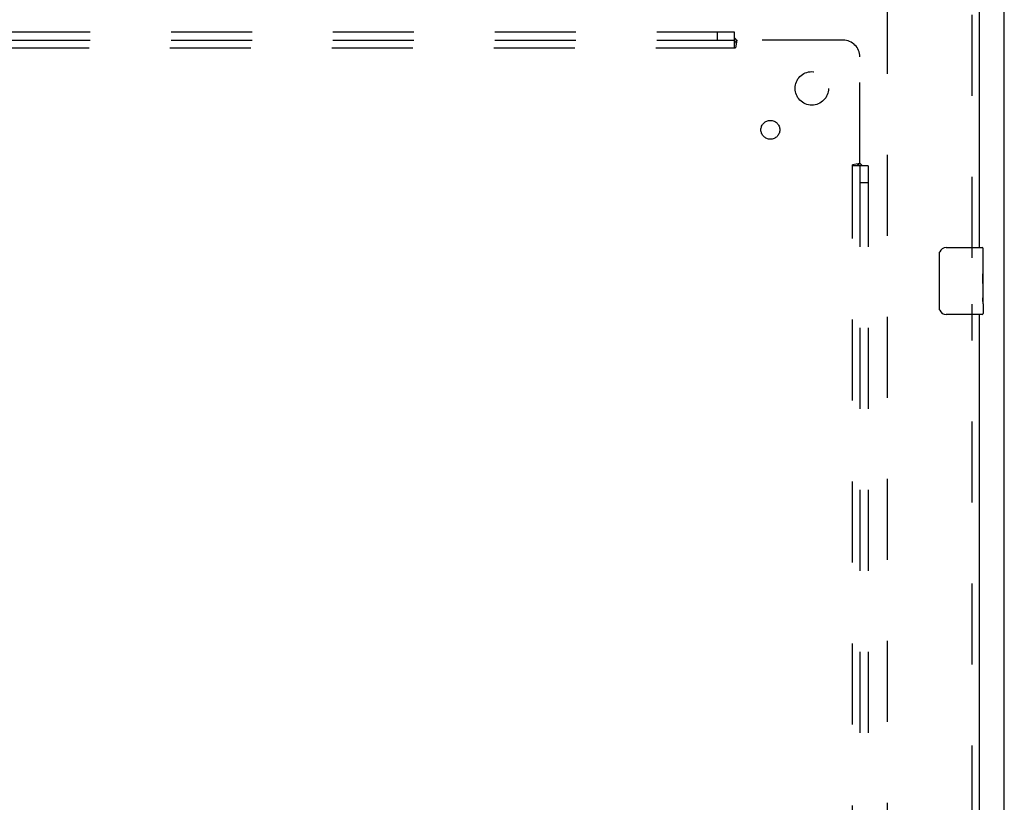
# Model space of a CAD drawing. Header units: inches. Extents: x 0 to 220, y 0 to 142.
# Tile 68 of 76: x 84 to 99, y 93 to 104. Entities that reach past the tile are written whole.
import ezdxf

# ---------------------------------------------------------------- set-up
doc = ezdxf.new("R2010")
doc.units = ezdxf.units.IN
doc.header["$LTSCALE"] = 12.090517
doc.header["$MEASUREMENT"] = 0
doc.linetypes.add('HIDDEN', pattern=[0.2, 0.1, -0.1])
doc.layers.get('0').update_dxf_attribs({"linetype": 'CONTINUOUS'})
for name, color, linetype in [('DEFAULT_2', 8, 'HIDDEN'), ('RIGHT_DOOR_ASSEMBLY', 7, 'CONTINUOUS'), ('SUBPANEL', 7, 'CONTINUOUS')]:
    doc.layers.add(name, color=color, linetype=linetype)

msp = doc.modelspace()

# ---------------------------------------------------------------- linework, layer by layer
at = {"color": 3, "linetype": 'Continuous'}
msp.add_line((99.047, 34.445), (99.047, 109.435), dxfattribs=at)
at = {"layer": 'DEFAULT_2', "color": 8, "linetype": 'HIDDEN'}
msp.add_line((97.297, 104.893), (97.297, 35.789), dxfattribs=at)
at = {"layer": 'RIGHT_DOOR_ASSEMBLY', "color": 8, "linetype": 'HIDDEN'}
for p, q in [((98.568, 100.936), (98.568, 105.487)), ((98.568, 70.686), (98.568, 100.246))]:
    msp.add_line(p, q, dxfattribs=at)
at = {"layer": 'RIGHT_DOOR_ASSEMBLY', "color": 3, "linetype": 'Continuous'}
for p, q in [((98.672, 105.487), (98.672, 101.091)), ((98.672, 100.091), (98.672, 70.841))]:
    msp.add_line(p, q, dxfattribs=at)
at = {"layer": 'RIGHT_DOOR_ASSEMBLY', "color": 7, "linetype": 'Continuous'}
for p, q in [((98.177, 101.091), (98.717, 101.091)), ((98.732, 100.512), (98.732, 101.076)), ((98.077, 100.191), (98.077, 100.991)), ((98.732, 100.937), (98.725, 100.937)), ((98.725, 100.937), (98.725, 100.707)), ((98.732, 100.769), (98.725, 100.769)), ((98.732, 100.707), (98.725, 100.707)), ((98.732, 100.671), (98.726, 100.671)), ((98.732, 100.476), (98.725, 100.476)), ((98.725, 100.476), (98.725, 100.34)), ((98.73, 100.537), (98.728, 100.559)), ((98.73, 100.539), (98.732, 100.539)), ((98.732, 100.253), (98.732, 100.51)), ((98.732, 100.34), (98.725, 100.34)), ((98.726, 100.308), (98.732, 100.308)), ((98.732, 100.252), (98.732, 100.106)), ((98.717, 100.091), (98.177, 100.091))]:
    msp.add_line(p, q, dxfattribs=at)
for points in [[(98.077, 100.991), (98.077, 100.997), (98.078, 101.004), (98.078, 101.01), (98.08, 101.016), (98.081, 101.022), (98.083, 101.027)], [(98.728, 100.559), (98.727, 100.571), (98.727, 100.583), (98.726, 100.595), (98.725, 100.608), (98.725, 100.62), (98.725, 100.633), (98.725, 100.646), (98.725, 100.659), (98.726, 100.671), (98.727, 100.684), (98.727, 100.696)], [(98.732, 100.51), (98.731, 100.518), (98.731, 100.527), (98.73, 100.537)], [(98.726, 100.303), (98.726, 100.312), (98.725, 100.321), (98.725, 100.33), (98.725, 100.34)], [(98.732, 100.252), (98.731, 100.256), (98.731, 100.26), (98.731, 100.266), (98.73, 100.272), (98.729, 100.279), (98.728, 100.286), (98.727, 100.295), (98.726, 100.303)], [(98.083, 100.155), (98.081, 100.161), (98.08, 100.167), (98.078, 100.173), (98.078, 100.179), (98.077, 100.185), (98.077, 100.191)]]:
    msp.add_lwpolyline(points, dxfattribs=at)
for centre, radius, start, end in [((98.177, 100.991), 0.1, 90, 158.7946), ((98.717, 101.076), 0.015, 0, 90), ((98.177, 100.191), 0.1, 201.1999, 270), ((98.717, 100.106), 0.015, 270, 360)]:
    msp.add_arc(centre, radius, start, end, dxfattribs=at)
msp.add_ellipse((98.469, 100.675), major_axis=(0.263, 0), ratio=0.432808, start_param=0, end_param=0.179988, dxfattribs=at)
at = {"layer": 'SUBPANEL', "color": 8, "linetype": 'HIDDEN'}
for p, q in [((43.078, 104.31), (95.015, 104.31)), ((94.765, 104.185), (94.765, 104.31)), ((95.015, 104.31), (95.015, 104.073)), ((43.078, 104.185), (95.015, 104.185)), ((95.051, 104.185), (95.031, 104.073)), ((96.64, 104.185), (95.051, 104.185)), ((43.062, 104.073), (95.031, 104.073)), ((96.89, 102.345), (96.89, 103.935)), ((96.89, 102.345), (96.778, 102.326)), ((96.778, 38.357), (96.778, 102.326)), ((97.015, 102.31), (96.778, 102.31)), ((96.89, 102.31), (96.89, 38.372)), ((96.909, 102.327), (96.903, 102.333)), ((97.015, 102.31), (97.015, 38.372)), ((96.89, 102.06), (97.015, 102.06))]:
    msp.add_line(p, q, dxfattribs=at)
for points in [[(95.015, 104.223), (95.017, 104.221), (95.019, 104.219), (95.02, 104.217), (95.022, 104.215), (95.023, 104.213), (95.025, 104.212), (95.026, 104.21), (95.028, 104.208), (95.029, 104.207), (95.031, 104.205), (95.032, 104.204)], [(95.015, 104.144), (95.017, 104.145), (95.019, 104.145), (95.021, 104.146), (95.022, 104.147), (95.024, 104.148), (95.025, 104.15), (95.027, 104.151), (95.028, 104.152), (95.03, 104.154), (95.031, 104.156), (95.033, 104.157), (95.034, 104.159), (95.035, 104.161), (95.036, 104.163), (95.038, 104.166), (95.041, 104.17)], [(95.032, 104.204), (95.039, 104.197), (95.041, 104.195), (95.043, 104.193), (95.044, 104.192), (95.046, 104.19), (95.048, 104.188), (95.049, 104.186), (95.051, 104.185)], [(95.041, 104.17), (95.042, 104.173), (95.043, 104.175), (95.045, 104.177), (95.046, 104.179), (95.048, 104.181), (95.049, 104.183), (95.051, 104.185)], [(96.871, 102.332), (96.876, 102.335), (96.878, 102.337), (96.88, 102.338), (96.883, 102.339), (96.885, 102.341), (96.887, 102.342), (96.889, 102.344), (96.89, 102.345)], [(96.903, 102.333), (96.901, 102.335), (96.899, 102.337), (96.897, 102.339), (96.895, 102.341), (96.894, 102.342), (96.892, 102.344), (96.89, 102.345)], [(96.85, 102.31), (96.85, 102.312), (96.851, 102.313), (96.852, 102.315), (96.853, 102.317), (96.854, 102.318), (96.855, 102.32), (96.856, 102.321), (96.858, 102.323), (96.859, 102.324), (96.861, 102.326), (96.863, 102.327), (96.865, 102.328), (96.867, 102.33), (96.869, 102.331), (96.871, 102.332)], [(96.929, 102.31), (96.927, 102.312), (96.925, 102.313), (96.923, 102.315), (96.921, 102.316), (96.919, 102.318), (96.917, 102.319), (96.915, 102.321), (96.914, 102.322), (96.912, 102.324), (96.911, 102.325), (96.909, 102.327)]]:
    msp.add_lwpolyline(points, dxfattribs=at)
for centre, radius in [((96.172, 103.466), 0.25), ((95.553, 102.847), 0.141)]:
    msp.add_circle(centre, radius, dxfattribs=at)
msp.add_arc((96.64, 103.935), 0.25, 0, 90, dxfattribs=at)

doc.saveas('drawing.dxf')
